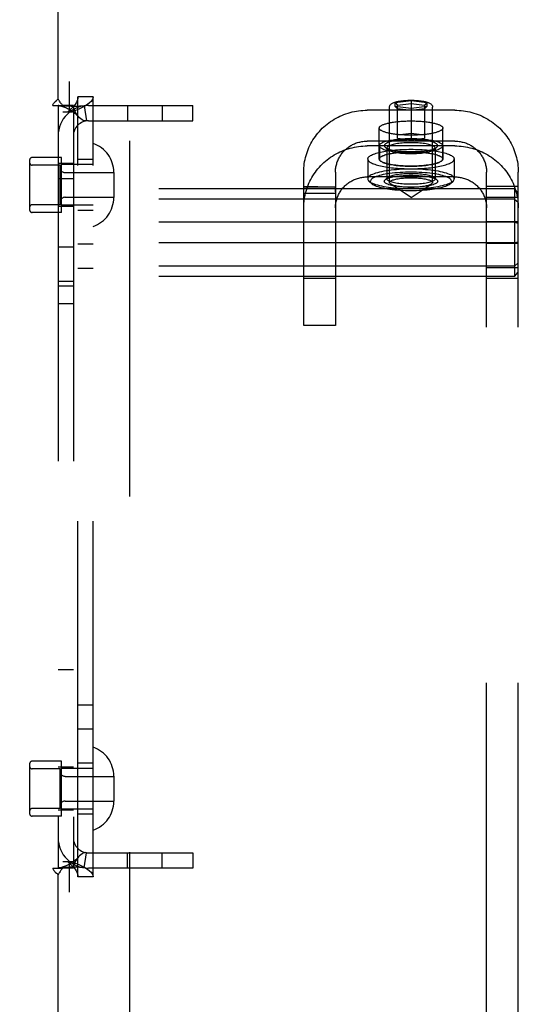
# Model space of a CAD drawing. Header units: inches. Extents: x 0 to 254, y 0 to 165.
# Tile 46 of 78: x 88.56 to 90.52, y 80.96 to 84.84. Entities that reach past the tile are written whole.
import ezdxf

# ---------------------------------------------------------------- set-up
doc = ezdxf.new("R2010")
doc.units = ezdxf.units.IN
doc.header["$LTSCALE"] = 13.988161
doc.header["$MEASUREMENT"] = 0
doc.linetypes.add('HIDDEN', pattern=[0.2, 0.1, -0.1])
doc.layers.add('DEFAULT_2', color=8, linetype='HIDDEN')

msp = doc.modelspace()

# ---------------------------------------------------------------- linework, layer by layer
at = {"layer": 'DEFAULT_2', "color": 8, "linetype": 'HIDDEN'}
for p, q in [((88.9891, 120.7285), (88.9891, 45.5185)), ((88.7081, 84.5247), (88.7081, 85.3735)), ((87.0336, 84.5925), (88.7526, 84.5925)), ((88.7526, 84.4725), (88.7526, 84.5925)), ((87.0336, 84.5325), (88.7526, 84.5325)), ((88.8461, 84.5325), (88.7861, 84.5325)), ((88.7861, 81.4645), (88.7861, 84.5325)), ((88.8461, 81.4645), (88.8461, 84.5325)), ((90.0336, 84.5105), (90.0961, 84.5186)), ((90.0961, 84.5186), (90.1586, 84.5105)), ((90.0961, 84.5186), (90.0961, 84.362)), ((88.6872, 84.4985), (88.7264, 84.4985)), ((88.7081, 84.4985), (88.7081, 81.4985)), ((88.7681, 84.4985), (88.7264, 84.4985)), ((88.7681, 84.4985), (88.7681, 81.4985)), ((88.8103, 84.4972), (88.8192, 84.4379)), ((88.8281, 84.4985), (89.2381, 84.4985)), ((88.9813, 84.4985), (88.9813, 84.4385)), ((89.1173, 84.4985), (89.1173, 84.4385)), ((89.2381, 84.4385), (89.2381, 84.4985)), ((90.2681, 84.48), (89.9241, 84.48)), ((90.0116, 84.1954), (90.0116, 84.4925)), ((90.0336, 84.4942), (90.0336, 84.5105)), ((90.0336, 84.5105), (90.0436, 84.4994)), ((90.0961, 84.4861), (90.0336, 84.4942)), ((90.0336, 84.4942), (90.0436, 84.4858)), ((90.0436, 84.4994), (90.0961, 84.5062)), ((90.0436, 84.3689), (90.0436, 84.4994)), ((90.0961, 84.479), (90.0436, 84.4858)), ((90.0961, 84.5062), (90.1486, 84.4994)), ((90.1586, 84.4942), (90.0961, 84.4861)), ((90.1486, 84.4858), (90.0961, 84.479)), ((90.1586, 84.5105), (90.1486, 84.4994)), ((90.1486, 84.4994), (90.1486, 84.3689)), ((90.1586, 84.4942), (90.1486, 84.4858)), ((90.1586, 84.5105), (90.1586, 84.4942)), ((90.1806, 84.1954), (90.1806, 84.4925)), ((88.7631, 84.4725), (88.7261, 84.4725)), ((88.8281, 84.4385), (89.2381, 84.4385)), ((89.9711, 84.2879), (89.9711, 84.4097)), ((90.2211, 84.2879), (90.2211, 84.4097)), ((90.0436, 84.3825), (90.0961, 84.3893)), ((90.0961, 84.362), (90.0436, 84.3689)), ((90.0961, 84.3893), (90.1486, 84.3825)), ((90.1486, 84.3689), (90.0961, 84.362)), ((90.2681, 84.3582), (89.9241, 84.3582)), ((90.2681, 84.3394), (89.9241, 84.3394)), ((89.9716, 84.3405), (89.9716, 84.2879)), ((90.0036, 84.3259), (89.9939, 84.3351)), ((90.0011, 84.3308), (90.0011, 84.21)), ((90.1885, 84.3259), (90.1982, 84.3351)), ((90.1911, 84.3308), (90.1911, 84.21)), ((90.2206, 84.3405), (90.2206, 84.2879)), ((88.5961, 84.284), (88.5961, 84.088)), ((88.7211, 84.294), (88.6061, 84.294)), ((88.7211, 84.078), (88.7211, 84.294)), ((88.8461, 84.286), (88.7861, 84.286)), ((89.9261, 84.2879), (89.9261, 84.21)), ((90.2661, 84.2879), (90.2661, 84.21)), ((88.7161, 84.264), (88.6061, 84.264)), ((88.7681, 84.2705), (88.7081, 84.2705)), ((88.7161, 84.108), (88.7161, 84.264)), ((88.8461, 84.266), (88.7211, 84.266)), ((88.7681, 84.2095), (88.7081, 84.2095)), ((88.7361, 84.2345), (88.9271, 84.2345)), ((88.9271, 84.2355), (88.9271, 84.1365)), ((89.6741, 83.6336), (89.6741, 84.2364)), ((89.7991, 84.2364), (89.7991, 83.6336)), ((90.2681, 84.2176), (89.9241, 84.2176)), ((90.0036, 84.2149), (89.9939, 84.2057)), ((90.1885, 84.2149), (90.1982, 84.2057)), ((90.3931, 78.0309), (90.3931, 84.2364)), ((90.5181, 78.0309), (90.5181, 84.2364)), ((90.5031, 84.1711), (87.0331, 84.1711)), ((89.6741, 84.1785), (89.6741, 84.1781)), ((89.6741, 84.1781), (89.7991, 84.1781)), ((89.6742, 84.1708), (89.6742, 84.1739)), ((89.7991, 84.1776), (89.7991, 84.1781)), ((89.7991, 84.1746), (89.7991, 84.1776)), ((89.7991, 84.1725), (89.7991, 84.1746)), ((89.7991, 84.17), (89.7991, 84.1725)), ((89.7991, 84.1655), (89.7991, 84.17)), ((89.7991, 84.1583), (89.7991, 84.1655)), ((89.9404, 84.1919), (89.9307, 84.2011)), ((90.0961, 84.1369), (90.0162, 84.1892)), ((90.0961, 84.1369), (90.176, 84.1892)), ((90.2517, 84.1919), (90.2615, 84.2011)), ((90.5181, 84.1794), (90.3931, 84.1794)), ((90.5031, 84.1711), (90.5031, 83.826)), ((90.5031, 84.1711), (90.5181, 84.1545)), ((90.5031, 84.1305), (87.0331, 84.1305)), ((88.7361, 84.1375), (88.9271, 84.1375)), ((89.6741, 84.1542), (89.7991, 84.1542)), ((90.5181, 84.1368), (90.3931, 84.1368)), ((90.5031, 84.1305), (90.5181, 84.1178)), ((88.7161, 84.108), (88.6061, 84.108)), ((88.7681, 84.1015), (88.7081, 84.1015)), ((88.8461, 84.106), (88.7211, 84.106)), ((88.7211, 84.078), (88.6061, 84.078)), ((88.8461, 84.086), (88.7861, 84.086)), ((90.5031, 84.0391), (87.0331, 84.0391)), ((90.5181, 84.0411), (90.3931, 84.0411)), ((90.5031, 84.0391), (90.5181, 84.0352)), ((90.5031, 83.9579), (87.0331, 83.9579)), ((88.7681, 83.9415), (88.7081, 83.9415)), ((88.8461, 83.9525), (88.7861, 83.9525)), ((90.5181, 83.956), (90.3931, 83.956)), ((90.5031, 83.9579), (90.5181, 83.9618)), ((90.5031, 83.8666), (87.0331, 83.8666)), ((88.8461, 83.8575), (88.7861, 83.8575)), ((90.5181, 83.8602), (90.3931, 83.8602)), ((90.5031, 83.8666), (90.5181, 83.8792)), ((90.5031, 83.826), (87.0331, 83.826)), ((89.7991, 83.8185), (89.6741, 83.8185)), ((90.5181, 83.8177), (90.3931, 83.8177)), ((90.5031, 83.826), (90.5181, 83.8426)), ((88.7681, 83.8055), (88.7081, 83.8055)), ((88.7681, 83.7875), (88.7081, 83.7875)), ((88.7681, 83.7185), (88.7081, 83.7185)), ((89.7991, 83.6336), (89.6741, 83.6336)), ((88.7681, 82.2785), (88.7081, 82.2785)), ((88.8461, 82.1395), (88.7861, 82.1395)), ((88.8461, 82.0445), (88.7861, 82.0445)), ((88.7211, 81.919), (88.6061, 81.919)), ((88.7211, 81.703), (88.7211, 81.919)), ((88.5961, 81.909), (88.5961, 81.713)), ((88.7161, 81.889), (88.6061, 81.889)), ((88.7681, 81.8955), (88.7081, 81.8955)), ((88.7161, 81.733), (88.7161, 81.889)), ((88.8461, 81.891), (88.7211, 81.891)), ((88.8461, 81.911), (88.7861, 81.911)), ((88.7361, 81.8595), (88.9271, 81.8595)), ((88.9271, 81.8605), (88.9271, 81.7615)), ((88.7161, 81.733), (88.6061, 81.733)), ((88.7681, 81.7265), (88.7081, 81.7265)), ((88.8461, 81.731), (88.7211, 81.731)), ((88.7361, 81.7625), (88.9271, 81.7625)), ((88.7211, 81.703), (88.6061, 81.703)), ((88.8461, 81.711), (88.7861, 81.711)), ((88.8103, 81.4999), (88.8192, 81.5592)), ((88.8281, 81.5585), (89.2381, 81.5585)), ((88.9813, 81.4985), (88.9813, 81.5585)), ((89.1173, 81.4985), (89.1173, 81.5585)), ((89.2381, 81.5585), (89.2381, 81.4985)), ((88.6872, 81.4985), (88.7264, 81.4985)), ((88.7261, 81.5245), (88.7631, 81.5245)), ((88.7681, 81.4985), (88.7264, 81.4985)), ((88.7526, 81.4045), (88.7526, 81.5245)), ((89.2381, 81.4985), (88.8281, 81.4985)), ((87.0336, 81.4645), (88.7526, 81.4645)), ((88.7081, 80.6235), (88.7081, 81.4724)), ((88.8461, 81.4645), (88.7861, 81.4645)), ((87.0336, 81.4045), (88.7526, 81.4045))]:
    msp.add_line(p, q, dxfattribs=at)
for points in [[(88.6872, 84.4985), (88.6878, 84.5009), (88.6887, 84.5033), (88.69, 84.5057), (88.6916, 84.508), (88.6933, 84.5101), (88.6951, 84.512), (88.6972, 84.514)], [(88.6972, 84.514), (88.7016, 84.518), (88.7039, 84.5202), (88.7061, 84.5224), (88.7081, 84.5247)], [(88.7166, 84.5113), (88.7141, 84.5154), (88.7127, 84.5177), (88.7112, 84.5201), (88.7096, 84.5224), (88.7081, 84.5247)], [(88.7861, 84.5325), (88.7856, 84.5265), (88.7842, 84.5205), (88.7818, 84.5145), (88.7786, 84.5085), (88.7746, 84.5025), (88.7698, 84.4965), (88.7643, 84.4905), (88.7582, 84.4845), (88.7516, 84.4785), (88.7446, 84.4725)], [(88.8461, 84.5325), (88.8451, 84.5265), (88.8423, 84.5205), (88.8376, 84.5145), (88.8312, 84.5085), (88.8231, 84.5025), (88.8135, 84.4965), (88.8025, 84.4905), (88.7903, 84.4845), (88.7771, 84.4785), (88.7631, 84.4725)], [(90.0116, 84.4925), (90.0117, 84.4946), (90.0122, 84.4966), (90.0129, 84.4985), (90.014, 84.5004), (90.0153, 84.5022), (90.0169, 84.5038), (90.0187, 84.5053), (90.0207, 84.5067), (90.0231, 84.5081), (90.0257, 84.5093), (90.0288, 84.5106), (90.0323, 84.5118), (90.0364, 84.513), (90.0409, 84.5141), (90.0457, 84.5151), (90.0507, 84.516), (90.0558, 84.5167), (90.0612, 84.5174), (90.0668, 84.518), (90.0724, 84.5185), (90.0782, 84.5188), (90.0841, 84.5191), (90.0901, 84.5192), (90.0961, 84.5193)], [(90.0961, 84.5193), (90.1021, 84.5192), (90.1081, 84.5191), (90.1141, 84.5188), (90.1199, 84.5184), (90.1256, 84.518), (90.1312, 84.5174), (90.1366, 84.5167), (90.1419, 84.5159), (90.1469, 84.515), (90.1517, 84.514), (90.1562, 84.5129), (90.1602, 84.5117), (90.1636, 84.5105), (90.1666, 84.5092), (90.1693, 84.508), (90.1715, 84.5066), (90.1736, 84.5052), (90.1753, 84.5037), (90.1769, 84.5021), (90.1782, 84.5004), (90.1792, 84.4985), (90.18, 84.4966), (90.1804, 84.4946), (90.1806, 84.4925)], [(88.7111, 84.4979), (88.7099, 84.4981), (88.7085, 84.4983), (88.7081, 84.4985)], [(88.8103, 84.4972), (88.8018, 84.4962), (88.7928, 84.4956), (88.7838, 84.4952), (88.775, 84.495), (88.7668, 84.495), (88.7592, 84.4951), (88.7522, 84.4953), (88.7457, 84.4955), (88.7395, 84.4958), (88.7338, 84.4961), (88.7283, 84.4964), (88.7233, 84.4968), (88.7188, 84.4971), (88.715, 84.4974), (88.712, 84.4978), (88.7105, 84.498)], [(88.7111, 84.4979), (88.7142, 84.4974), (88.7176, 84.4967), (88.7211, 84.4959), (88.7249, 84.4949), (88.7287, 84.4937), (88.7327, 84.4923), (88.7367, 84.4908), (88.7408, 84.4891), (88.7449, 84.4873), (88.749, 84.4852), (88.7531, 84.483), (88.7572, 84.4805), (88.7613, 84.4779), (88.7654, 84.4751), (88.7695, 84.4721), (88.7735, 84.4688), (88.7775, 84.4653), (88.7815, 84.4616), (88.7854, 84.4576), (88.7881, 84.4546)], [(88.7264, 84.4985), (88.7242, 84.5009), (88.7223, 84.5032), (88.7207, 84.5053), (88.7192, 84.5074), (88.7179, 84.5094), (88.7166, 84.5113)], [(88.7881, 84.4546), (88.7876, 84.4552), (88.7832, 84.4606), (88.7791, 84.4666), (88.7754, 84.473), (88.7723, 84.4797), (88.77, 84.4864), (88.7685, 84.4927), (88.7681, 84.4985)], [(89.6741, 84.2364), (89.6742, 84.2447), (89.6746, 84.253), (89.6754, 84.2613), (89.6764, 84.2696), (89.6777, 84.2778), (89.6793, 84.286), (89.6812, 84.2941), (89.6833, 84.3021), (89.6858, 84.3101), (89.6885, 84.318), (89.6915, 84.3258), (89.6947, 84.3334), (89.6983, 84.341), (89.7021, 84.3485), (89.7061, 84.3558), (89.7104, 84.363), (89.715, 84.37), (89.7198, 84.3769), (89.7249, 84.3836), (89.7301, 84.3901), (89.7356, 84.3965), (89.7414, 84.4027), (89.7473, 84.4087), (89.7534, 84.4145), (89.7598, 84.42), (89.7663, 84.4254), (89.773, 84.4305), (89.7799, 84.4354), (89.787, 84.4401), (89.7942, 84.4446), (89.8015, 84.4488), (89.809, 84.4527), (89.8167, 84.4564), (89.8245, 84.4598), (89.8323, 84.463), (89.8403, 84.4659), (89.8484, 84.4686), (89.8566, 84.471), (89.8649, 84.4731), (89.8732, 84.4749), (89.8816, 84.4765), (89.89, 84.4777), (89.8985, 84.4787), (89.907, 84.4794), (89.9155, 84.4799), (89.9241, 84.48)], [(90.2681, 84.48), (90.2766, 84.4799), (90.2851, 84.4794), (90.2936, 84.4787), (90.3021, 84.4777), (90.3105, 84.4765), (90.3189, 84.4749), (90.3273, 84.4731), (90.3355, 84.471), (90.3437, 84.4686), (90.3518, 84.466), (90.3598, 84.463), (90.3676, 84.4599), (90.3754, 84.4564), (90.383, 84.4527), (90.3906, 84.4488), (90.3979, 84.4446), (90.4052, 84.4401), (90.4122, 84.4354), (90.4191, 84.4305), (90.4258, 84.4254), (90.4324, 84.42), (90.4387, 84.4144), (90.4448, 84.4087), (90.4508, 84.4027), (90.4565, 84.3965), (90.462, 84.3901), (90.4673, 84.3836), (90.4723, 84.3769), (90.4771, 84.37), (90.4817, 84.363), (90.486, 84.3558), (90.49, 84.3485), (90.4938, 84.341), (90.4974, 84.3335), (90.5006, 84.3258), (90.5036, 84.318), (90.5063, 84.3101), (90.5088, 84.3021), (90.511, 84.2941), (90.5128, 84.286), (90.5144, 84.2778), (90.5157, 84.2696), (90.5168, 84.2613), (90.5175, 84.253), (90.5179, 84.2447), (90.5181, 84.2364)], [(88.8192, 84.4379), (88.8157, 84.4377), (88.8116, 84.4383), (88.807, 84.4399), (88.8021, 84.4424), (88.7971, 84.446), (88.7922, 84.4503), (88.7881, 84.4546)], [(89.9711, 84.4097), (89.9712, 84.4109), (89.9715, 84.412), (89.972, 84.4132), (89.9728, 84.4143), (89.9737, 84.4155), (89.9749, 84.4166), (89.9763, 84.4177), (89.9778, 84.4188), (89.9796, 84.4199), (89.9816, 84.421), (89.9838, 84.4221), (89.9861, 84.4231), (89.9887, 84.4241), (89.9914, 84.4251), (89.9943, 84.4261), (89.9974, 84.427), (90.0007, 84.4279), (90.0041, 84.4288), (90.0077, 84.4296), (90.0114, 84.4304), (90.0153, 84.4312), (90.0193, 84.4319), (90.0234, 84.4326), (90.0277, 84.4333), (90.0321, 84.4339), (90.0366, 84.4344), (90.0412, 84.435), (90.0459, 84.4355), (90.0506, 84.4359), (90.0555, 84.4363), (90.0604, 84.4367), (90.0654, 84.437), (90.0704, 84.4372), (90.0755, 84.4375), (90.0806, 84.4376), (90.0857, 84.4377), (90.0909, 84.4378), (90.0961, 84.4378)], [(90.0961, 84.4378), (90.1012, 84.4378), (90.1064, 84.4377), (90.1115, 84.4376), (90.1166, 84.4375), (90.1217, 84.4372), (90.1267, 84.437), (90.1317, 84.4367), (90.1366, 84.4363), (90.1415, 84.4359), (90.1463, 84.4355), (90.151, 84.435), (90.1556, 84.4344), (90.16, 84.4339), (90.1644, 84.4333), (90.1687, 84.4326), (90.1728, 84.4319), (90.1768, 84.4312), (90.1807, 84.4304), (90.1845, 84.4296), (90.188, 84.4288), (90.1914, 84.4279), (90.1947, 84.427), (90.1978, 84.4261), (90.2007, 84.4251), (90.2034, 84.4241), (90.206, 84.4231), (90.2084, 84.4221), (90.2105, 84.421), (90.2125, 84.4199), (90.2143, 84.4188), (90.2159, 84.4177), (90.2172, 84.4166), (90.2184, 84.4155), (90.2194, 84.4143), (90.2201, 84.4132), (90.2206, 84.412), (90.221, 84.4109), (90.2211, 84.4097)], [(90.0961, 84.3816), (90.0909, 84.3816), (90.0857, 84.3817), (90.0806, 84.3818), (90.0755, 84.382), (90.0704, 84.3822), (90.0654, 84.3825), (90.0604, 84.3828), (90.0555, 84.3831), (90.0506, 84.3835), (90.0459, 84.384), (90.0412, 84.3845), (90.0366, 84.385), (90.0321, 84.3856), (90.0277, 84.3862), (90.0234, 84.3868), (90.0193, 84.3875), (90.0153, 84.3883), (90.0114, 84.389), (90.0077, 84.3898), (90.0041, 84.3907), (90.0007, 84.3915), (89.9974, 84.3924), (89.9943, 84.3934), (89.9914, 84.3943), (89.9887, 84.3953), (89.9861, 84.3963), (89.9838, 84.3974), (89.9816, 84.3984), (89.9796, 84.3995), (89.9778, 84.4006), (89.9763, 84.4017), (89.9749, 84.4028), (89.9737, 84.4039), (89.9728, 84.4051), (89.972, 84.4062), (89.9715, 84.4074), (89.9712, 84.4086), (89.9711, 84.4097)], [(90.2211, 84.4097), (90.221, 84.4086), (90.2206, 84.4074), (90.2201, 84.4062), (90.2194, 84.4051), (90.2184, 84.4039), (90.2172, 84.4028), (90.2159, 84.4017), (90.2143, 84.4006), (90.2125, 84.3995), (90.2105, 84.3984), (90.2084, 84.3974), (90.206, 84.3963), (90.2034, 84.3953), (90.2007, 84.3943), (90.1978, 84.3934), (90.1947, 84.3924), (90.1914, 84.3915), (90.188, 84.3907), (90.1845, 84.3898), (90.1807, 84.389), (90.1768, 84.3883), (90.1728, 84.3875), (90.1687, 84.3868), (90.1644, 84.3862), (90.16, 84.3856), (90.1556, 84.385), (90.151, 84.3845), (90.1463, 84.384), (90.1415, 84.3835), (90.1366, 84.3831), (90.1317, 84.3828), (90.1267, 84.3825), (90.1217, 84.3822), (90.1166, 84.382), (90.1115, 84.3818), (90.1064, 84.3817), (90.1012, 84.3816), (90.0961, 84.3816)], [(89.9716, 84.3405), (89.9718, 84.3422), (89.9725, 84.3439), (89.9736, 84.3456), (89.9752, 84.3472), (89.9772, 84.3489), (89.9797, 84.3505), (89.9825, 84.352), (89.9858, 84.3536), (89.9895, 84.355), (89.9936, 84.3564), (89.9981, 84.3578), (90.0029, 84.3591), (90.008, 84.3603), (90.0135, 84.3615), (90.0193, 84.3626), (90.0253, 84.3636), (90.0317, 84.3645), (90.0382, 84.3653), (90.045, 84.3661), (90.0519, 84.3667), (90.059, 84.3673), (90.0663, 84.3677), (90.0736, 84.3681), (90.0811, 84.3683), (90.0885, 84.3685), (90.0961, 84.3685), (90.1036, 84.3685), (90.1111, 84.3683), (90.1185, 84.3681), (90.1259, 84.3677), (90.1331, 84.3673), (90.1402, 84.3667), (90.1472, 84.3661), (90.1539, 84.3653), (90.1605, 84.3645), (90.1668, 84.3636), (90.1728, 84.3626), (90.1786, 84.3615), (90.1841, 84.3603), (90.1893, 84.3591), (90.1941, 84.3578), (90.1985, 84.3564), (90.2026, 84.355), (90.2063, 84.3536), (90.2096, 84.352), (90.2125, 84.3505), (90.2149, 84.3489), (90.2169, 84.3472), (90.2185, 84.3456), (90.2197, 84.3439), (90.2203, 84.3422), (90.2206, 84.3405)], [(90.2011, 84.3405), (90.2008, 84.3423), (90.1999, 84.344), (90.1985, 84.3457), (90.1965, 84.3474), (90.1939, 84.3491), (90.1908, 84.3507), (90.1871, 84.3523), (90.1829, 84.3538), (90.1783, 84.3552), (90.1731, 84.3566), (90.1676, 84.3578), (90.1616, 84.359), (90.1553, 84.36), (90.1487, 84.361), (90.1417, 84.3618), (90.1345, 84.3625), (90.1271, 84.3631), (90.1195, 84.3636), (90.1117, 84.3639), (90.1039, 84.3641), (90.0961, 84.3642), (90.0882, 84.3641), (90.0804, 84.3639), (90.0727, 84.3636), (90.0651, 84.3631), (90.0576, 84.3625), (90.0504, 84.3618), (90.0435, 84.361), (90.0368, 84.36), (90.0305, 84.359), (90.0245, 84.3578), (90.019, 84.3566), (90.0139, 84.3552), (90.0092, 84.3538), (90.005, 84.3523), (90.0013, 84.3507), (89.9982, 84.3491), (89.9956, 84.3474), (89.9936, 84.3457), (89.9922, 84.344), (89.9913, 84.3423), (89.9911, 84.3405)], [(89.6741, 84.0958), (89.6742, 84.1041), (89.6746, 84.1124), (89.6754, 84.1207), (89.6764, 84.129), (89.6777, 84.1372), (89.6793, 84.1454), (89.6812, 84.1535), (89.6833, 84.1616), (89.6858, 84.1695), (89.6885, 84.1774), (89.6915, 84.1852), (89.6947, 84.1928), (89.6983, 84.2004), (89.7021, 84.2079), (89.7061, 84.2152), (89.7104, 84.2224), (89.715, 84.2294), (89.7198, 84.2363), (89.7249, 84.243), (89.7301, 84.2496), (89.7356, 84.2559), (89.7414, 84.2621), (89.7473, 84.2681), (89.7534, 84.2739), (89.7598, 84.2794), (89.7663, 84.2848), (89.773, 84.2899), (89.7799, 84.2948), (89.787, 84.2995), (89.7942, 84.304), (89.8015, 84.3082), (89.809, 84.3121), (89.8167, 84.3158), (89.8245, 84.3192), (89.8323, 84.3224), (89.8403, 84.3254), (89.8484, 84.328), (89.8566, 84.3304), (89.8649, 84.3325), (89.8732, 84.3343), (89.8816, 84.3359), (89.89, 84.3371), (89.8985, 84.3381), (89.907, 84.3389), (89.9155, 84.3393), (89.9241, 84.3394)], [(89.7991, 84.2364), (89.7991, 84.2406), (89.7994, 84.2447), (89.7997, 84.2489), (89.8002, 84.253), (89.8009, 84.2571), (89.8017, 84.2612), (89.8026, 84.2653), (89.8037, 84.2693), (89.8049, 84.2733), (89.8063, 84.2772), (89.8078, 84.2811), (89.8094, 84.2849), (89.8112, 84.2887), (89.8131, 84.2924), (89.8151, 84.2961), (89.8173, 84.2997), (89.8195, 84.3032), (89.8219, 84.3067), (89.8245, 84.31), (89.8271, 84.3133), (89.8298, 84.3165), (89.8327, 84.3196), (89.8357, 84.3225), (89.8387, 84.3254), (89.8419, 84.3282), (89.8452, 84.3309), (89.8485, 84.3335), (89.852, 84.3359), (89.8555, 84.3383), (89.8591, 84.3405), (89.8628, 84.3426), (89.8666, 84.3446), (89.8704, 84.3464), (89.8743, 84.3481), (89.8782, 84.3497), (89.8822, 84.3512), (89.8862, 84.3525), (89.8903, 84.3537), (89.8945, 84.3548), (89.8986, 84.3557), (89.9028, 84.3564), (89.907, 84.3571), (89.9113, 84.3576), (89.9155, 84.3579), (89.9198, 84.3581), (89.9241, 84.3582)], [(89.9261, 84.2879), (89.9263, 84.2899), (89.927, 84.2919), (89.9282, 84.2939), (89.9298, 84.2959), (89.9319, 84.2978), (89.9344, 84.2997), (89.9374, 84.3016), (89.9408, 84.3035), (89.9446, 84.3053), (89.9488, 84.307), (89.9535, 84.3087), (89.9585, 84.3104), (89.9639, 84.312), (89.9697, 84.3135), (89.9759, 84.315), (89.9823, 84.3163), (89.9891, 84.3176), (89.9961, 84.3189), (90.0035, 84.32), (90.0111, 84.321), (90.0189, 84.322), (90.0269, 84.3229), (90.0351, 84.3236), (90.0435, 84.3243), (90.0521, 84.3249), (90.0607, 84.3253), (90.0695, 84.3257), (90.0783, 84.326), (90.0872, 84.3261), (90.0961, 84.3262), (90.105, 84.3261), (90.1138, 84.326), (90.1227, 84.3257), (90.1314, 84.3253), (90.1401, 84.3249), (90.1486, 84.3243), (90.157, 84.3236), (90.1652, 84.3229), (90.1732, 84.322), (90.1811, 84.321), (90.1887, 84.32), (90.196, 84.3189), (90.203, 84.3176), (90.2098, 84.3163), (90.2163, 84.315), (90.2224, 84.3135), (90.2282, 84.312), (90.2336, 84.3104), (90.2386, 84.3087), (90.2433, 84.307), (90.2475, 84.3053), (90.2514, 84.3035), (90.2548, 84.3016), (90.2577, 84.2997), (90.2603, 84.2978), (90.2623, 84.2959), (90.264, 84.2939), (90.2651, 84.2919), (90.2658, 84.2899), (90.2661, 84.2879)], [(89.9716, 84.3405), (89.9718, 84.3388), (89.9725, 84.3372), (89.9736, 84.3355), (89.9752, 84.3338), (89.9772, 84.3322), (89.9797, 84.3306), (89.9825, 84.329), (89.9858, 84.3275), (89.9895, 84.326), (89.9936, 84.3246), (89.9981, 84.3233), (90.0029, 84.322), (90.008, 84.3207), (90.0135, 84.3196), (90.0193, 84.3185), (90.0253, 84.3175), (90.0317, 84.3166), (90.0382, 84.3157), (90.045, 84.315), (90.0519, 84.3143), (90.059, 84.3138), (90.0663, 84.3133), (90.0736, 84.313), (90.0811, 84.3127), (90.0885, 84.3126), (90.0961, 84.3125), (90.1036, 84.3126), (90.1111, 84.3127), (90.1185, 84.313), (90.1259, 84.3133), (90.1331, 84.3138), (90.1402, 84.3143), (90.1472, 84.315), (90.1539, 84.3157), (90.1605, 84.3166), (90.1668, 84.3175), (90.1728, 84.3185), (90.1786, 84.3196), (90.1841, 84.3207), (90.1893, 84.322), (90.1941, 84.3233), (90.1985, 84.3246), (90.2026, 84.326), (90.2063, 84.3275), (90.2096, 84.329), (90.2125, 84.3306), (90.2149, 84.3322), (90.2169, 84.3338), (90.2185, 84.3355), (90.2197, 84.3372), (90.2203, 84.3388), (90.2206, 84.3405)], [(89.9911, 84.3405), (89.9913, 84.3388), (89.9922, 84.3371), (89.9936, 84.3354), (89.9939, 84.3351)], [(89.9939, 84.3351), (89.9956, 84.3337), (89.9982, 84.332), (90.0013, 84.3304), (90.005, 84.3288), (90.0092, 84.3273), (90.0139, 84.3258), (90.019, 84.3245), (90.0245, 84.3232), (90.0305, 84.3221), (90.0368, 84.321), (90.0434, 84.3201), (90.0504, 84.3193), (90.0576, 84.3186), (90.065, 84.318), (90.0726, 84.3175), (90.0804, 84.3172), (90.0882, 84.317), (90.0961, 84.3169), (90.1039, 84.317), (90.1117, 84.3172), (90.1195, 84.3175), (90.1271, 84.318), (90.1345, 84.3186), (90.1417, 84.3193), (90.1487, 84.3201), (90.1553, 84.321), (90.1616, 84.3221), (90.1676, 84.3232), (90.1731, 84.3245), (90.1783, 84.3258), (90.1829, 84.3273), (90.1871, 84.3288), (90.1908, 84.3303), (90.1939, 84.332), (90.1965, 84.3337), (90.1982, 84.3351)], [(90.1911, 84.3308), (90.1908, 84.3323), (90.19, 84.3339), (90.1888, 84.3355), (90.1869, 84.337), (90.1846, 84.3385), (90.1818, 84.34), (90.1784, 84.3414), (90.1747, 84.3428), (90.1704, 84.3441), (90.1658, 84.3453), (90.1608, 84.3464), (90.1554, 84.3475), (90.1497, 84.3484), (90.1437, 84.3493), (90.1374, 84.35), (90.1308, 84.3507), (90.1241, 84.3512), (90.1172, 84.3516), (90.1103, 84.3519), (90.1032, 84.3521), (90.0961, 84.3522), (90.089, 84.3521), (90.0819, 84.3519), (90.0749, 84.3516), (90.068, 84.3512), (90.0613, 84.3507), (90.0548, 84.35), (90.0485, 84.3493), (90.0424, 84.3484), (90.0367, 84.3475), (90.0314, 84.3464), (90.0263, 84.3453), (90.0217, 84.3441), (90.0175, 84.3428), (90.0137, 84.3414), (90.0104, 84.34), (90.0075, 84.3385), (90.0052, 84.337), (90.0034, 84.3355), (90.0021, 84.3339), (90.0013, 84.3323), (90.0011, 84.3308)], [(90.0011, 84.3308), (90.0013, 84.3292), (90.0021, 84.3277), (90.0034, 84.3261), (90.0036, 84.3259)], [(90.0036, 84.3259), (90.0052, 84.3246), (90.0075, 84.3231), (90.0103, 84.3216), (90.0137, 84.3202), (90.0175, 84.3188), (90.0217, 84.3175), (90.0263, 84.3163), (90.0313, 84.3151), (90.0367, 84.3141), (90.0424, 84.3132), (90.0485, 84.3123), (90.0547, 84.3115), (90.0613, 84.3109), (90.068, 84.3104), (90.0749, 84.31), (90.0819, 84.3097), (90.0889, 84.3095), (90.0961, 84.3094), (90.1032, 84.3095), (90.1102, 84.3097), (90.1172, 84.31), (90.1241, 84.3104), (90.1308, 84.3109), (90.1374, 84.3115), (90.1437, 84.3123), (90.1497, 84.3131), (90.1554, 84.3141), (90.1608, 84.3151), (90.1658, 84.3163), (90.1704, 84.3175), (90.1746, 84.3188), (90.1784, 84.3201), (90.1818, 84.3216), (90.1846, 84.3231), (90.1869, 84.3246), (90.1885, 84.3259)], [(90.1885, 84.3259), (90.1888, 84.3261), (90.19, 84.3277), (90.1908, 84.3292), (90.1911, 84.3308)], [(90.1982, 84.3351), (90.1985, 84.3354), (90.1999, 84.3371), (90.2008, 84.3388), (90.2011, 84.3405)], [(90.2681, 84.3582), (90.2723, 84.3581), (90.2766, 84.3579), (90.2808, 84.3576), (90.2851, 84.3571), (90.2893, 84.3564), (90.2935, 84.3557), (90.2977, 84.3548), (90.3018, 84.3537), (90.3059, 84.3525), (90.3099, 84.3512), (90.3139, 84.3497), (90.3178, 84.3481), (90.3217, 84.3464), (90.3256, 84.3446), (90.3293, 84.3426), (90.333, 84.3405), (90.3366, 84.3383), (90.3401, 84.3359), (90.3436, 84.3335), (90.3469, 84.3309), (90.3502, 84.3282), (90.3534, 84.3254), (90.3565, 84.3225), (90.3594, 84.3195), (90.3623, 84.3165), (90.365, 84.3133), (90.3677, 84.31), (90.3702, 84.3067), (90.3726, 84.3032), (90.3749, 84.2997), (90.377, 84.2961), (90.379, 84.2925), (90.3809, 84.2887), (90.3827, 84.2849), (90.3843, 84.2811), (90.3858, 84.2772), (90.3872, 84.2733), (90.3884, 84.2693), (90.3895, 84.2653), (90.3904, 84.2612), (90.3912, 84.2571), (90.3919, 84.253), (90.3924, 84.2489), (90.3928, 84.2447), (90.393, 84.2406), (90.3931, 84.2364)], [(90.2681, 84.3394), (90.2766, 84.3393), (90.2851, 84.3389), (90.2936, 84.3381), (90.3021, 84.3371), (90.3105, 84.3359), (90.3189, 84.3343), (90.3273, 84.3325), (90.3355, 84.3304), (90.3437, 84.328), (90.3518, 84.3254), (90.3598, 84.3224), (90.3676, 84.3193), (90.3754, 84.3158), (90.383, 84.3121), (90.3906, 84.3082), (90.3979, 84.304), (90.4052, 84.2995), (90.4122, 84.2948), (90.4191, 84.2899), (90.4258, 84.2848), (90.4324, 84.2794), (90.4387, 84.2738), (90.4448, 84.2681), (90.4508, 84.2621), (90.4565, 84.2559), (90.462, 84.2495), (90.4673, 84.243), (90.4723, 84.2363), (90.4771, 84.2294), (90.4817, 84.2224), (90.486, 84.2152), (90.49, 84.2079), (90.4938, 84.2004), (90.4974, 84.1929), (90.5006, 84.1852), (90.5036, 84.1774), (90.5063, 84.1695), (90.5088, 84.1616), (90.511, 84.1535), (90.5128, 84.1454), (90.5144, 84.1372), (90.5157, 84.129), (90.5168, 84.1207), (90.5175, 84.1125), (90.5179, 84.1041), (90.5181, 84.0958)], [(89.9261, 84.2879), (89.9263, 84.2859), (89.927, 84.2839), (89.9282, 84.2819), (89.9298, 84.28), (89.9319, 84.278), (89.9344, 84.2761), (89.9374, 84.2742), (89.9408, 84.2724), (89.9446, 84.2706), (89.9488, 84.2688), (89.9535, 84.2671), (89.9585, 84.2654), (89.9639, 84.2639), (89.9697, 84.2623), (89.9759, 84.2609), (89.9823, 84.2595), (89.9891, 84.2582), (89.9961, 84.257), (90.0035, 84.2558), (90.0111, 84.2548), (90.0189, 84.2538), (90.0269, 84.253), (90.0351, 84.2522), (90.0435, 84.2515), (90.0521, 84.251), (90.0607, 84.2505), (90.0695, 84.2501), (90.0783, 84.2499), (90.0872, 84.2497), (90.0961, 84.2497), (90.105, 84.2497), (90.1138, 84.2499), (90.1227, 84.2501), (90.1314, 84.2505), (90.1401, 84.251), (90.1486, 84.2515), (90.157, 84.2522), (90.1652, 84.253), (90.1732, 84.2538), (90.1811, 84.2548), (90.1887, 84.2558), (90.196, 84.257), (90.203, 84.2582), (90.2098, 84.2595), (90.2163, 84.2609), (90.2224, 84.2623), (90.2282, 84.2639), (90.2336, 84.2654), (90.2386, 84.2671), (90.2433, 84.2688), (90.2475, 84.2706), (90.2514, 84.2724), (90.2548, 84.2742), (90.2577, 84.2761), (90.2603, 84.278), (90.2623, 84.28), (90.264, 84.2819), (90.2651, 84.2839), (90.2658, 84.2859), (90.2661, 84.2879)], [(89.9711, 84.2879), (89.9712, 84.2891), (89.9715, 84.2902), (89.972, 84.2914), (89.9728, 84.2925), (89.9737, 84.2937), (89.9749, 84.2948), (89.9763, 84.2959), (89.9778, 84.297), (89.9796, 84.2981), (89.9816, 84.2992), (89.9838, 84.3003), (89.9861, 84.3013), (89.9887, 84.3023), (89.9914, 84.3033), (89.9943, 84.3043), (89.9974, 84.3052), (90.0007, 84.3061), (90.0041, 84.307), (90.0077, 84.3078), (90.0114, 84.3086), (90.0153, 84.3094), (90.0193, 84.3101), (90.0234, 84.3108), (90.0277, 84.3115), (90.0321, 84.3121), (90.0366, 84.3126), (90.0412, 84.3132), (90.0459, 84.3137), (90.0506, 84.3141), (90.0555, 84.3145), (90.0604, 84.3149), (90.0654, 84.3152), (90.0704, 84.3154), (90.0755, 84.3157), (90.0806, 84.3158), (90.0857, 84.3159), (90.0909, 84.316), (90.0961, 84.316)], [(90.0961, 84.2598), (90.0909, 84.2598), (90.0857, 84.2599), (90.0806, 84.26), (90.0755, 84.2602), (90.0704, 84.2604), (90.0654, 84.2607), (90.0604, 84.261), (90.0555, 84.2613), (90.0506, 84.2617), (90.0459, 84.2622), (90.0412, 84.2627), (90.0366, 84.2632), (90.0321, 84.2638), (90.0277, 84.2644), (90.0234, 84.265), (90.0193, 84.2657), (90.0153, 84.2665), (90.0114, 84.2672), (90.0077, 84.268), (90.0041, 84.2689), (90.0007, 84.2697), (89.9974, 84.2706), (89.9943, 84.2716), (89.9914, 84.2725), (89.9887, 84.2735), (89.9861, 84.2745), (89.9838, 84.2756), (89.9816, 84.2766), (89.9796, 84.2777), (89.9778, 84.2788), (89.9763, 84.2799), (89.9749, 84.281), (89.9737, 84.2821), (89.9728, 84.2833), (89.972, 84.2844), (89.9715, 84.2856), (89.9712, 84.2868), (89.9711, 84.2879)], [(89.9716, 84.2879), (89.9718, 84.2896), (89.9725, 84.2913), (89.9736, 84.293), (89.9752, 84.2946), (89.9772, 84.2963), (89.9797, 84.2979), (89.9825, 84.2994), (89.9858, 84.3009), (89.9895, 84.3024), (89.9936, 84.3038), (89.9981, 84.3052), (90.0029, 84.3065), (90.008, 84.3077), (90.0135, 84.3089), (90.0193, 84.31), (90.0253, 84.311), (90.0317, 84.3119), (90.0382, 84.3127), (90.045, 84.3135), (90.0519, 84.3141), (90.059, 84.3147), (90.0663, 84.3151), (90.0736, 84.3155), (90.0811, 84.3157), (90.0885, 84.3159), (90.0961, 84.3159), (90.1036, 84.3159), (90.1111, 84.3157), (90.1185, 84.3155), (90.1259, 84.3151), (90.1331, 84.3147), (90.1402, 84.3141), (90.1472, 84.3135), (90.1539, 84.3127), (90.1605, 84.3119), (90.1668, 84.311), (90.1728, 84.31), (90.1786, 84.3089), (90.1841, 84.3077), (90.1893, 84.3065), (90.1941, 84.3052), (90.1985, 84.3038), (90.2026, 84.3024), (90.2063, 84.3009), (90.2096, 84.2994), (90.2125, 84.2979), (90.2149, 84.2963), (90.2169, 84.2946), (90.2185, 84.293), (90.2197, 84.2913), (90.2203, 84.2896), (90.2206, 84.2879)], [(89.9716, 84.2879), (89.9718, 84.2862), (89.9725, 84.2845), (89.9736, 84.2829), (89.9752, 84.2812), (89.9772, 84.2796), (89.9797, 84.278), (89.9825, 84.2764), (89.9858, 84.2749), (89.9895, 84.2734), (89.9936, 84.272), (89.9981, 84.2706), (90.0029, 84.2693), (90.008, 84.2681), (90.0135, 84.267), (90.0193, 84.2659), (90.0253, 84.2649), (90.0317, 84.264), (90.0382, 84.2631), (90.045, 84.2624), (90.0519, 84.2617), (90.059, 84.2612), (90.0663, 84.2607), (90.0736, 84.2604), (90.0811, 84.2601), (90.0885, 84.26), (90.0961, 84.2599), (90.1036, 84.26), (90.1111, 84.2601), (90.1185, 84.2604), (90.1259, 84.2607), (90.1331, 84.2612), (90.1402, 84.2617), (90.1472, 84.2624), (90.1539, 84.2631), (90.1605, 84.264), (90.1668, 84.2649), (90.1728, 84.2659), (90.1786, 84.267), (90.1841, 84.2681), (90.1893, 84.2693), (90.1941, 84.2706), (90.1985, 84.272), (90.2026, 84.2734), (90.2063, 84.2749), (90.2096, 84.2764), (90.2125, 84.278), (90.2149, 84.2796), (90.2169, 84.2812), (90.2185, 84.2829), (90.2197, 84.2845), (90.2203, 84.2862), (90.2206, 84.2879)], [(90.0961, 84.316), (90.1012, 84.316), (90.1064, 84.3159), (90.1115, 84.3158), (90.1166, 84.3157), (90.1217, 84.3154), (90.1267, 84.3152), (90.1317, 84.3149), (90.1366, 84.3145), (90.1415, 84.3141), (90.1463, 84.3137), (90.151, 84.3132), (90.1556, 84.3126), (90.16, 84.3121), (90.1644, 84.3115), (90.1687, 84.3108), (90.1728, 84.3101), (90.1768, 84.3094), (90.1807, 84.3086), (90.1845, 84.3078), (90.188, 84.307), (90.1914, 84.3061), (90.1947, 84.3052), (90.1978, 84.3043), (90.2007, 84.3033), (90.2034, 84.3023), (90.206, 84.3013), (90.2084, 84.3003), (90.2105, 84.2992), (90.2125, 84.2981), (90.2143, 84.297), (90.2159, 84.2959), (90.2172, 84.2948), (90.2184, 84.2937), (90.2194, 84.2925), (90.2201, 84.2914), (90.2206, 84.2902), (90.221, 84.2891), (90.2211, 84.2879)], [(90.2211, 84.2879), (90.221, 84.2868), (90.2206, 84.2856), (90.2201, 84.2844), (90.2194, 84.2833), (90.2184, 84.2821), (90.2172, 84.281), (90.2159, 84.2799), (90.2143, 84.2788), (90.2125, 84.2777), (90.2105, 84.2766), (90.2084, 84.2756), (90.206, 84.2745), (90.2034, 84.2735), (90.2007, 84.2725), (90.1978, 84.2716), (90.1947, 84.2706), (90.1914, 84.2697), (90.188, 84.2689), (90.1845, 84.268), (90.1807, 84.2672), (90.1768, 84.2665), (90.1728, 84.2657), (90.1687, 84.265), (90.1644, 84.2644), (90.16, 84.2638), (90.1556, 84.2632), (90.151, 84.2627), (90.1463, 84.2622), (90.1415, 84.2617), (90.1366, 84.2613), (90.1317, 84.261), (90.1267, 84.2607), (90.1217, 84.2604), (90.1166, 84.2602), (90.1115, 84.26), (90.1064, 84.2599), (90.1012, 84.2598), (90.0961, 84.2598)], [(90.2661, 84.21), (90.2657, 84.2125), (90.2645, 84.2151), (90.2626, 84.2177), (90.2599, 84.2202), (90.2564, 84.2227), (90.2522, 84.2251), (90.2472, 84.2275), (90.2415, 84.2298), (90.2352, 84.232), (90.2281, 84.234), (90.2205, 84.236), (90.2123, 84.2379), (90.2036, 84.2396), (90.1943, 84.2412), (90.1846, 84.2426), (90.1744, 84.2439), (90.1639, 84.245), (90.1531, 84.246), (90.142, 84.2468), (90.1307, 84.2474), (90.1193, 84.2479), (90.1077, 84.2481), (90.0961, 84.2482), (90.0844, 84.2481), (90.0729, 84.2479), (90.0614, 84.2474), (90.0501, 84.2468), (90.039, 84.246), (90.0282, 84.245), (90.0177, 84.2439), (90.0076, 84.2426), (89.9978, 84.2412), (89.9886, 84.2396), (89.9798, 84.2379), (89.9716, 84.236), (89.964, 84.234), (89.957, 84.232), (89.9506, 84.2298), (89.9449, 84.2275), (89.94, 84.2251), (89.9357, 84.2227), (89.9322, 84.2202), (89.9295, 84.2177), (89.9276, 84.2151), (89.9264, 84.2125), (89.9261, 84.21)], [(89.7991, 84.0958), (89.7991, 84.1), (89.7994, 84.1041), (89.7997, 84.1083), (89.8002, 84.1124), (89.8009, 84.1165), (89.8017, 84.1206), (89.8026, 84.1247), (89.8037, 84.1287), (89.8049, 84.1327), (89.8063, 84.1366), (89.8078, 84.1405), (89.8094, 84.1443), (89.8112, 84.1481), (89.8131, 84.1518), (89.8151, 84.1555), (89.8173, 84.1591), (89.8195, 84.1626), (89.8219, 84.1661), (89.8245, 84.1694), (89.8271, 84.1727), (89.8298, 84.1759), (89.8327, 84.179), (89.8357, 84.182), (89.8387, 84.1848), (89.8419, 84.1876), (89.8452, 84.1903), (89.8485, 84.1929), (89.852, 84.1953), (89.8555, 84.1977), (89.8591, 84.1999), (89.8628, 84.202), (89.8666, 84.204), (89.8704, 84.2058), (89.8743, 84.2075), (89.8782, 84.2091), (89.8822, 84.2106), (89.8862, 84.2119), (89.8903, 84.2131), (89.8945, 84.2142), (89.8986, 84.2151), (89.9028, 84.2159), (89.907, 84.2165), (89.9113, 84.217), (89.9155, 84.2173), (89.9198, 84.2176), (89.9241, 84.2176)], [(89.9261, 84.21), (89.9264, 84.2074), (89.9276, 84.2048), (89.9295, 84.2023), (89.9307, 84.2011)], [(90.2561, 84.2002), (90.2557, 84.2026), (90.2546, 84.2051), (90.2528, 84.2075), (90.2503, 84.2098), (90.247, 84.2122), (90.243, 84.2145), (90.2383, 84.2167), (90.233, 84.2189), (90.227, 84.2209), (90.2204, 84.2229), (90.2132, 84.2247), (90.2055, 84.2265), (90.1972, 84.2281), (90.1885, 84.2296), (90.1794, 84.231), (90.1698, 84.2322), (90.1599, 84.2332), (90.1498, 84.2341), (90.1393, 84.2349), (90.1287, 84.2355), (90.1179, 84.2359), (90.107, 84.2361), (90.0961, 84.2362), (90.0851, 84.2361), (90.0742, 84.2359), (90.0634, 84.2355), (90.0528, 84.2349), (90.0424, 84.2341), (90.0322, 84.2332), (90.0223, 84.2322), (90.0128, 84.231), (90.0036, 84.2296), (89.9949, 84.2281), (89.9867, 84.2265), (89.9789, 84.2247), (89.9718, 84.2229), (89.9652, 84.2209), (89.9592, 84.2189), (89.9538, 84.2167), (89.9491, 84.2145), (89.9451, 84.2122), (89.9419, 84.2098), (89.9393, 84.2075), (89.9375, 84.2051), (89.9364, 84.2026), (89.9361, 84.2002)], [(89.9911, 84.2002), (89.9913, 84.2019), (89.9922, 84.2037), (89.9936, 84.2054), (89.9939, 84.2057)], [(89.9939, 84.2057), (89.9956, 84.2071), (89.9982, 84.2088), (90.0013, 84.2104), (90.005, 84.212), (90.0092, 84.2135), (90.0139, 84.2149), (90.019, 84.2163), (90.0245, 84.2175), (90.0305, 84.2187), (90.0368, 84.2197), (90.0435, 84.2207), (90.0504, 84.2215), (90.0576, 84.2222), (90.0651, 84.2228), (90.0727, 84.2233), (90.0804, 84.2236), (90.0882, 84.2238), (90.0961, 84.2238), (90.1039, 84.2238), (90.1117, 84.2236), (90.1195, 84.2233), (90.1271, 84.2228), (90.1345, 84.2222), (90.1417, 84.2215), (90.1487, 84.2207), (90.1553, 84.2197), (90.1616, 84.2187), (90.1676, 84.2175), (90.1731, 84.2163), (90.1783, 84.2149), (90.1829, 84.2135), (90.1871, 84.212), (90.1908, 84.2104), (90.1939, 84.2088), (90.1965, 84.2071), (90.1982, 84.2057)], [(90.0011, 84.21), (90.0013, 84.2115), (90.0021, 84.2131), (90.0034, 84.2146), (90.0036, 84.2149)], [(90.1911, 84.21), (90.1908, 84.2084), (90.19, 84.2069), (90.1888, 84.2053), (90.1869, 84.2037), (90.1846, 84.2022), (90.1818, 84.2008), (90.1784, 84.1993), (90.1746, 84.198), (90.1704, 84.1967), (90.1658, 84.1955), (90.1608, 84.1943), (90.1554, 84.1933), (90.1497, 84.1923), (90.1437, 84.1915), (90.1374, 84.1907), (90.1308, 84.1901), (90.1241, 84.1896), (90.1172, 84.1891), (90.1102, 84.1888), (90.1032, 84.1887), (90.0961, 84.1886), (90.0889, 84.1887), (90.0819, 84.1888), (90.0749, 84.1891), (90.068, 84.1896), (90.0613, 84.1901), (90.0547, 84.1907), (90.0485, 84.1915), (90.0424, 84.1923), (90.0367, 84.1933), (90.0313, 84.1943), (90.0263, 84.1955), (90.0217, 84.1967), (90.0175, 84.198), (90.0137, 84.1993), (90.0103, 84.2008), (90.0075, 84.2022), (90.0052, 84.2037), (90.0034, 84.2053), (90.0021, 84.2069), (90.0013, 84.2084), (90.0011, 84.21)], [(90.0036, 84.2149), (90.0052, 84.2162), (90.0075, 84.2177), (90.0104, 84.2192), (90.0137, 84.2206), (90.0175, 84.222), (90.0217, 84.2233), (90.0263, 84.2245), (90.0314, 84.2256), (90.0367, 84.2267), (90.0424, 84.2276), (90.0485, 84.2285), (90.0548, 84.2292), (90.0613, 84.2299), (90.068, 84.2304), (90.0749, 84.2308), (90.0819, 84.2311), (90.089, 84.2313), (90.0961, 84.2313), (90.1032, 84.2313), (90.1103, 84.2311), (90.1172, 84.2308), (90.1241, 84.2304), (90.1308, 84.2299), (90.1374, 84.2292), (90.1437, 84.2285), (90.1497, 84.2276), (90.1554, 84.2267), (90.1608, 84.2256), (90.1658, 84.2245), (90.1704, 84.2233), (90.1747, 84.222), (90.1784, 84.2206), (90.1818, 84.2192), (90.1846, 84.2177), (90.1869, 84.2162), (90.1885, 84.2149)], [(90.0116, 84.1954), (90.0118, 84.1967), (90.0124, 84.1981), (90.0135, 84.1994), (90.015, 84.2007), (90.0169, 84.202), (90.0192, 84.2033), (90.0219, 84.2045), (90.025, 84.2056), (90.0284, 84.2067), (90.0322, 84.2078), (90.0363, 84.2088), (90.0407, 84.2097), (90.0454, 84.2106), (90.0504, 84.2113), (90.0556, 84.212), (90.061, 84.2126), (90.0665, 84.2132), (90.0723, 84.2136), (90.0781, 84.2139), (90.084, 84.2142), (90.09, 84.2143), (90.0961, 84.2144)], [(90.0961, 84.2144), (90.1021, 84.2143), (90.1081, 84.2142), (90.114, 84.2139), (90.1199, 84.2136), (90.1256, 84.2132), (90.1312, 84.2126), (90.1366, 84.212), (90.1417, 84.2113), (90.1467, 84.2106), (90.1514, 84.2097), (90.1558, 84.2088), (90.1599, 84.2078), (90.1637, 84.2067), (90.1671, 84.2056), (90.1702, 84.2045), (90.1729, 84.2033), (90.1752, 84.202), (90.1771, 84.2007), (90.1786, 84.1994), (90.1797, 84.1981), (90.1803, 84.1967), (90.1806, 84.1954)], [(90.1885, 84.2149), (90.1888, 84.2146), (90.19, 84.2131), (90.1908, 84.2115), (90.1911, 84.21)], [(90.1982, 84.2057), (90.1985, 84.2054), (90.1999, 84.2037), (90.2008, 84.2019), (90.2011, 84.2002)], [(90.2615, 84.2011), (90.2626, 84.2023), (90.2645, 84.2048), (90.2657, 84.2074), (90.2661, 84.21)], [(90.2681, 84.2176), (90.2723, 84.2176), (90.2766, 84.2173), (90.2808, 84.217), (90.2851, 84.2165), (90.2893, 84.2159), (90.2935, 84.2151), (90.2977, 84.2142), (90.3018, 84.2131), (90.3059, 84.2119), (90.3099, 84.2106), (90.3139, 84.2091), (90.3178, 84.2075), (90.3217, 84.2058), (90.3256, 84.204), (90.3293, 84.202), (90.333, 84.1999), (90.3366, 84.1977), (90.3401, 84.1953), (90.3436, 84.1929), (90.3469, 84.1903), (90.3502, 84.1876), (90.3534, 84.1848), (90.3565, 84.1819), (90.3594, 84.179), (90.3623, 84.1759), (90.365, 84.1727), (90.3677, 84.1694), (90.3702, 84.1661), (90.3726, 84.1626), (90.3749, 84.1591), (90.377, 84.1555), (90.379, 84.1519), (90.3809, 84.1481), (90.3827, 84.1444), (90.3843, 84.1405), (90.3858, 84.1366), (90.3872, 84.1327), (90.3884, 84.1287), (90.3895, 84.1247), (90.3904, 84.1206), (90.3912, 84.1165), (90.3919, 84.1124), (90.3924, 84.1083), (90.3928, 84.1041), (90.393, 84.1), (90.3931, 84.0958)], [(89.7089, 84.1782), (89.6856, 84.1784), (89.6741, 84.1785)], [(89.6742, 84.1739), (89.6742, 84.1752), (89.6742, 84.1762), (89.6742, 84.1771), (89.6741, 84.1777), (89.6741, 84.1782), (89.6741, 84.1785), (89.6741, 84.1785)], [(89.6741, 84.1571), (89.6741, 84.1648), (89.6742, 84.1708)], [(89.7301, 84.1781), (89.7198, 84.1781), (89.7089, 84.1782)], [(89.9307, 84.2011), (89.9322, 84.1998), (89.9357, 84.1973), (89.9399, 84.1948), (89.9449, 84.1925), (89.9506, 84.1902), (89.957, 84.188), (89.964, 84.1859), (89.9716, 84.1839), (89.9798, 84.1821), (89.9886, 84.1803), (89.9978, 84.1788), (90.0076, 84.1773), (90.0177, 84.176), (90.0282, 84.1749), (90.039, 84.1739), (90.0501, 84.1732), (90.0614, 84.1725), (90.0729, 84.1721), (90.0844, 84.1718), (90.0961, 84.1717), (90.1077, 84.1718), (90.1193, 84.1721), (90.1307, 84.1725), (90.142, 84.1732), (90.1531, 84.1739), (90.1639, 84.1749), (90.1744, 84.176), (90.1846, 84.1773), (90.1943, 84.1788), (90.2035, 84.1803), (90.2123, 84.1821), (90.2205, 84.1839), (90.2281, 84.1859), (90.2352, 84.188), (90.2415, 84.1902), (90.2472, 84.1925), (90.2522, 84.1948), (90.2564, 84.1973), (90.2599, 84.1998), (90.2615, 84.2011)], [(89.9361, 84.2002), (89.9364, 84.1978), (89.9375, 84.1954), (89.9393, 84.193), (89.9404, 84.1919)], [(89.9404, 84.1919), (89.9419, 84.1906), (89.9451, 84.1883), (89.9491, 84.186), (89.9538, 84.1837), (89.9592, 84.1816), (89.9652, 84.1795), (89.9718, 84.1776), (89.9789, 84.1757), (89.9867, 84.174), (89.9949, 84.1723), (90.0036, 84.1708), (90.0128, 84.1695), (90.0223, 84.1683), (90.0322, 84.1672), (90.0424, 84.1663), (90.0528, 84.1656), (90.0634, 84.165), (90.0742, 84.1646), (90.0851, 84.1643), (90.0961, 84.1642), (90.107, 84.1643), (90.1179, 84.1646), (90.1287, 84.165), (90.1393, 84.1656), (90.1498, 84.1663), (90.1599, 84.1672), (90.1698, 84.1683), (90.1794, 84.1695), (90.1885, 84.1708), (90.1972, 84.1723), (90.2055, 84.174), (90.2132, 84.1757), (90.2204, 84.1776), (90.227, 84.1795), (90.233, 84.1816), (90.2383, 84.1837), (90.243, 84.186), (90.247, 84.1883), (90.2503, 84.1906), (90.2517, 84.1919)], [(90.2011, 84.2002), (90.2008, 84.1985), (90.1999, 84.1968), (90.1985, 84.1951), (90.1965, 84.1933), (90.1939, 84.1917), (90.1908, 84.19), (90.1871, 84.1885), (90.1829, 84.187), (90.1783, 84.1855), (90.1731, 84.1842), (90.1676, 84.1829), (90.1616, 84.1818), (90.1553, 84.1807), (90.1487, 84.1798), (90.1417, 84.179), (90.1345, 84.1782), (90.1271, 84.1777), (90.1195, 84.1772), (90.1117, 84.1769), (90.1039, 84.1767), (90.0961, 84.1766), (90.0882, 84.1767), (90.0804, 84.1769), (90.0726, 84.1772), (90.065, 84.1777), (90.0576, 84.1782), (90.0504, 84.179), (90.0434, 84.1798), (90.0368, 84.1807), (90.0305, 84.1818), (90.0245, 84.1829), (90.019, 84.1842), (90.0139, 84.1855), (90.0092, 84.187), (90.005, 84.1885), (90.0013, 84.19), (89.9982, 84.1917), (89.9956, 84.1934), (89.9936, 84.1951), (89.9922, 84.1968), (89.9913, 84.1985), (89.9911, 84.2002)], [(90.0162, 84.1892), (90.015, 84.19), (90.0135, 84.1913), (90.0124, 84.1926), (90.0118, 84.194), (90.0116, 84.1954)], [(90.0961, 84.1763), (90.09, 84.1764), (90.084, 84.1765), (90.0781, 84.1768), (90.0723, 84.1771), (90.0665, 84.1775), (90.061, 84.1781), (90.0556, 84.1787), (90.0504, 84.1794), (90.0454, 84.1801), (90.0407, 84.181), (90.0363, 84.1819), (90.0322, 84.1829), (90.0284, 84.184), (90.025, 84.1851), (90.0219, 84.1862), (90.0192, 84.1875), (90.0169, 84.1887), (90.0162, 84.1892)], [(90.176, 84.1892), (90.1752, 84.1887), (90.1729, 84.1875), (90.1702, 84.1862), (90.1671, 84.1851), (90.1637, 84.184), (90.1599, 84.1829), (90.1558, 84.1819), (90.1514, 84.181), (90.1467, 84.1801), (90.1417, 84.1794), (90.1366, 84.1787), (90.1312, 84.1781), (90.1256, 84.1775), (90.1199, 84.1771), (90.114, 84.1768), (90.1081, 84.1765), (90.1021, 84.1764), (90.0961, 84.1763)], [(90.1806, 84.1954), (90.1803, 84.194), (90.1797, 84.1926), (90.1786, 84.1913), (90.1771, 84.19), (90.176, 84.1892)], [(90.2517, 84.1919), (90.2528, 84.193), (90.2546, 84.1954), (90.2557, 84.1978), (90.2561, 84.2002)], [(88.7881, 81.5425), (88.7853, 81.5394), (88.7814, 81.5354), (88.7774, 81.5316), (88.7734, 81.5281), (88.7693, 81.5249), (88.7652, 81.5218), (88.7611, 81.519), (88.757, 81.5164), (88.7528, 81.514), (88.7487, 81.5117), (88.7445, 81.5096), (88.7404, 81.5078), (88.7363, 81.5061), (88.7323, 81.5046), (88.7284, 81.5033), (88.7246, 81.5021), (88.7209, 81.5011), (88.7174, 81.5003), (88.714, 81.4997), (88.711, 81.4992), (88.7099, 81.499)], [(88.7881, 81.5425), (88.7876, 81.5418), (88.7832, 81.5364), (88.7791, 81.5304), (88.7754, 81.5241), (88.7723, 81.5173), (88.77, 81.5107), (88.7685, 81.5044), (88.7681, 81.4985)], [(88.8192, 81.5592), (88.8157, 81.5594), (88.8116, 81.5588), (88.807, 81.5572), (88.8021, 81.5546), (88.7971, 81.5511), (88.7922, 81.5467), (88.7881, 81.5425)], [(88.6872, 81.4985), (88.6878, 81.4962), (88.6887, 81.4938), (88.69, 81.4914), (88.6916, 81.489), (88.6933, 81.487), (88.6951, 81.485), (88.6972, 81.4831), (88.7016, 81.4791)], [(88.7099, 81.499), (88.7085, 81.4987), (88.7081, 81.4985)], [(88.8103, 81.4999), (88.8018, 81.5009), (88.7928, 81.5015), (88.7838, 81.5019), (88.775, 81.502), (88.7668, 81.502), (88.7592, 81.5019), (88.7522, 81.5018), (88.7457, 81.5015), (88.7396, 81.5013), (88.7338, 81.501), (88.7283, 81.5007), (88.7233, 81.5003), (88.7188, 81.5), (88.7151, 81.4996), (88.7121, 81.4993), (88.7105, 81.4991)], [(88.7264, 81.4985), (88.7242, 81.4961), (88.7223, 81.4939), (88.7207, 81.4918), (88.7192, 81.4897), (88.7179, 81.4877), (88.7166, 81.4857), (88.7141, 81.4816)], [(88.7446, 81.5245), (88.7516, 81.5185), (88.7582, 81.5125), (88.7643, 81.5065), (88.7698, 81.5005), (88.7746, 81.4945), (88.7786, 81.4885), (88.7818, 81.4825), (88.7842, 81.4765), (88.7856, 81.4705), (88.7861, 81.4645)], [(88.7631, 81.5245), (88.7771, 81.5185), (88.7903, 81.5125), (88.8025, 81.5065), (88.8135, 81.5005), (88.8231, 81.4945), (88.8312, 81.4885), (88.8376, 81.4825), (88.8423, 81.4765), (88.8451, 81.4705), (88.8461, 81.4645)], [(88.7016, 81.4791), (88.7039, 81.4769), (88.7061, 81.4747), (88.7081, 81.4724)], [(88.7141, 81.4816), (88.7127, 81.4794), (88.7112, 81.477), (88.7096, 81.4746), (88.7081, 81.4724)]]:
    msp.add_lwpolyline(points, dxfattribs=at)
for centre, radius, start, end in [((88.8281, 84.3785), 0.12, 90, 180), ((88.8281, 84.3785), 0.06, 90, 180), ((88.8071, 84.2355), 0.12, 0, 71.0344), ((88.6061, 84.284), 0.01, 90, 180), ((88.6061, 84.274), 0.01, 180, 270), ((88.7361, 84.2545), 0.02, 180, 270), ((88.7361, 84.1175), 0.02, 90, 180), ((88.8071, 84.1365), 0.12, 288.9656, 360), ((88.6061, 84.098), 0.01, 90, 180), ((88.6061, 84.088), 0.01, 180, 270), ((88.8071, 81.8605), 0.12, 0, 71.0344), ((88.6061, 81.909), 0.01, 90, 180), ((88.6061, 81.899), 0.01, 180, 270), ((88.7361, 81.8795), 0.02, 180, 270), ((88.6061, 81.723), 0.01, 90, 180), ((88.7361, 81.7425), 0.02, 90, 180), ((88.8071, 81.7615), 0.12, 288.9656, 360), ((88.6061, 81.713), 0.01, 180, 270), ((88.8281, 81.6185), 0.12, 180, 270), ((88.8281, 81.6185), 0.06, 180, 270)]:
    msp.add_arc(centre, radius, start, end, dxfattribs=at)

doc.saveas('drawing.dxf')
